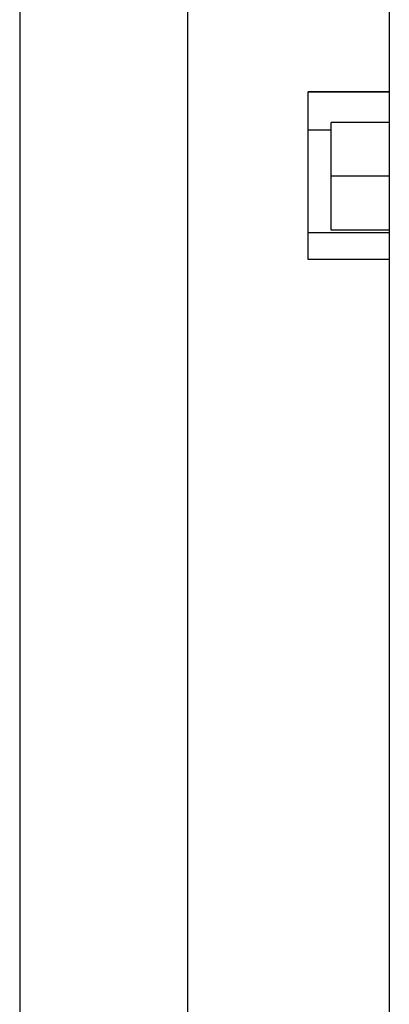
# Model space of a CAD drawing. Extents: x -71 to 52, y -13 to 68.
# Tile 26 of 81: x 32.508 to 33.196, y 18.769 to 20.599. Entities that reach past the tile are written whole.
import ezdxf

# ---------------------------------------------------------------- set-up
doc = ezdxf.new("R2010")
doc.units = 0
doc.header["$LTSCALE"] = 1.21
doc.header["$MEASUREMENT"] = 0
doc.layers.get('0').update_dxf_attribs({"linetype": 'CONTINUOUS'})
doc.layers.add('dim', color=5, linetype='CONTINUOUS')

msp = doc.modelspace()

# ---------------------------------------------------------------- linework, layer by layer
at = {"color": 7, "linetype": 'Continuous'}
for p, q in [((32.821, 17.108), (32.821, 26.758)), ((33.1955, 26.7567), (33.1955, 17.1067)), ((33.1955, 20.4646), (33.0447, 20.4646)), ((33.1955, 20.4644), (33.0447, 20.4644)), ((33.0447, 20.4446), (33.0447, 20.4644)), ((33.1955, 20.4651), (33.0449, 20.4651)), ((33.0449, 20.4644), (33.0449, 20.4651)), ((33.1955, 20.4653), (33.045, 20.4653)), ((33.0446, 20.394), (33.0447, 20.4446)), ((33.1955, 20.4083), (33.0876, 20.4083)), ((33.0876, 20.3083), (33.0876, 20.4083)), ((33.0876, 20.394), (33.0446, 20.394)), ((33.0447, 20.203), (33.0446, 20.394)), ((33.1955, 20.3083), (33.0876, 20.3083)), ((33.0876, 20.2083), (33.0876, 20.3083)), ((33.1955, 20.203), (33.0447, 20.203)), ((33.0447, 20.1734), (33.0447, 20.203)), ((33.1955, 20.2083), (33.0876, 20.2083)), ((33.0447, 20.1534), (33.0447, 20.1734)), ((33.1955, 20.1534), (33.0447, 20.1534))]:
    msp.add_line(p, q, dxfattribs=at)
at = {"layer": 'dim'}
for q in [(32.5083, 12.6492), (32.5083, 11.1108)]:
    msp.add_line((32.5083, 20.7903), q, dxfattribs=at)

doc.saveas('drawing.dxf')
